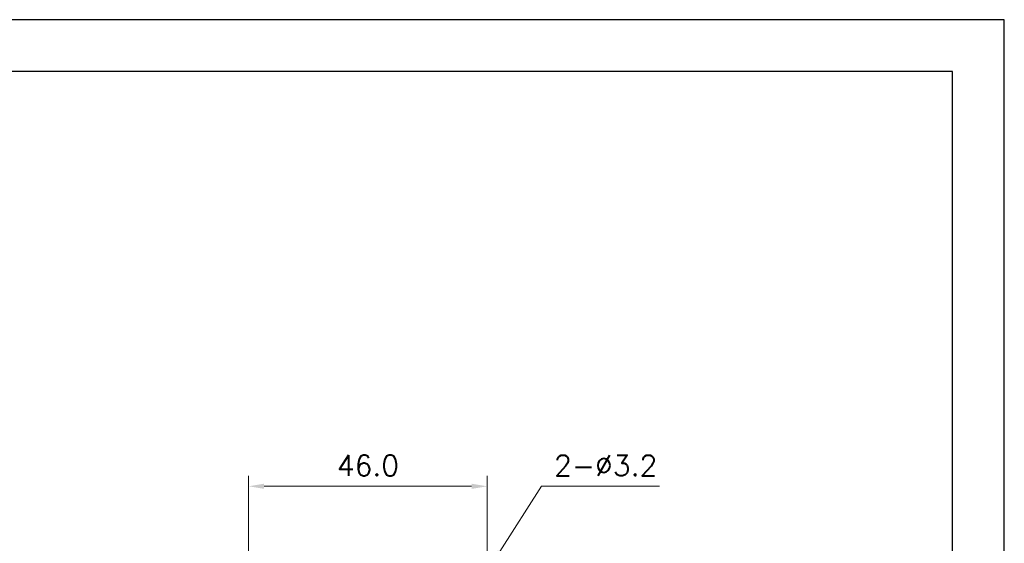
# Model space of a CAD drawing. Header units: inches. Extents: x 0 to 5108, y 0 to 2887.
# Tile 8 of 8: x 230 to 420, y 196 to 297. Entities that reach past the tile are written whole.
import ezdxf

# ---------------------------------------------------------------- set-up
doc = ezdxf.new("R2010")
doc.units = ezdxf.units.IN
doc.header["$MEASUREMENT"] = 0
doc.styles.add('ROMANS', font='romans')
doc.dimstyles.new('yutana', dxfattribs={"dimscale": 2, "dimtxt": 2, "dimasz": 1.5, "dimexe": 1, "dimexo": 1, "dimgap": 1, "dimtad": 1, "dimdec": 1, "dimzin": 0, "dimdsep": 46, "dimtxsty": 'ROMANS', "dimcen": 0, "dimadec": 0, "dimazin": 0, "dimtp": 0.01, "dimtm": 0.01, "dimtfac": 1, "dimtdec": 1, "dimtmove": 0, "dimatfit": 3, "dimfxl": 1, "dimtolj": 1, "dimtzin": 0, "dimlwd": 0, "dimlwe": 0, "dimarcsym": 0})

# ---------------------------------------------------------------- blocks, each defined once
blk = doc.blocks.new('*D6')
at = {"color": 0, "lineweight": 0}
for p, q in [((274.31, 108.5), (274.31, 209)), ((320.31, 192.5), (320.31, 209)), ((277.31, 207), (317.31, 207))]:
    blk.add_line(p, q, dxfattribs=at)
at = {"color": 0}
for points in [[(277.31, 207.5), (277.31, 206.5), (274.31, 207)], [(317.31, 207.5), (317.31, 206.5), (320.31, 207)]]:
    blk.add_solid(points, dxfattribs=at)
at = {"layer": 'Defpoints', "color": 0}
for p in [(320.31, 207), (320.31, 190.5), (274.31, 106.5)]:
    blk.add_point(p, dxfattribs=at)
at = {"color": 0, "insert": (297.31, 211), "char_height": 4, "attachment_point": 5, "style": 'ROMANS'}
blk.add_mtext('\\A1;46.0', dxfattribs=at)
blk = doc.blocks.new('*D9')
at = {"color": 0, "lineweight": 0}
for p, q in [((330.77, 207), (322.77, 194.39)), ((353.53, 207), (330.77, 207)), ((319.45, 189.15), (321.16, 191.85)), ((317.84, 186.62), (316.24, 184.08))]:
    blk.add_line(p, q, dxfattribs=at)
at = {"color": 0}
for points in [[(322.35, 194.65), (323.19, 194.12), (321.16, 191.85)], [(317.42, 186.88), (318.27, 186.35), (319.45, 189.15)]]:
    blk.add_solid(points, dxfattribs=at)
at = {"layer": 'Defpoints', "color": 0}
for p in [(321.16, 191.85), (319.45, 189.15)]:
    blk.add_point(p, dxfattribs=at)
at = {"color": 0, "insert": (343.15, 211), "char_height": 4, "attachment_point": 5, "style": 'ROMANS'}
blk.add_mtext('\\A1;2-∅3.2', dxfattribs=at)

msp = doc.modelspace()

# ---------------------------------------------------------------- linework, layer by layer
at = {"ltscale": 5}
for points in [[(0, 0), (420, 0), (420, 297), (0, 297)], [(10, 10), (410, 10), (410, 287), (10, 287)]]:
    msp.add_lwpolyline(points, close=True, dxfattribs=at)

# ---------------------------------------------------------------- dimensions: what is measured, and where the dimension line sits
dim = msp.add_linear_dim(base=(320.31, 207), p1=(274.31, 106.5), p2=(320.31, 190.5), dimstyle='yutana')
dim.commit()
dim.dimension.update_dxf_attribs({"geometry": '*D6', "text_midpoint": (297.31, 211)})
dim = msp.add_diameter_dim_2p(p1=(319.45, 189.15), p2=(321.16, 191.85), text='2-<>', dimstyle='yutana', override={"dimtoh": 1})
dim.commit()
dim.dimension.update_dxf_attribs({"geometry": '*D9', "text_midpoint": (343.15, 207), "dimtype": 163})

doc.saveas('drawing.dxf')
